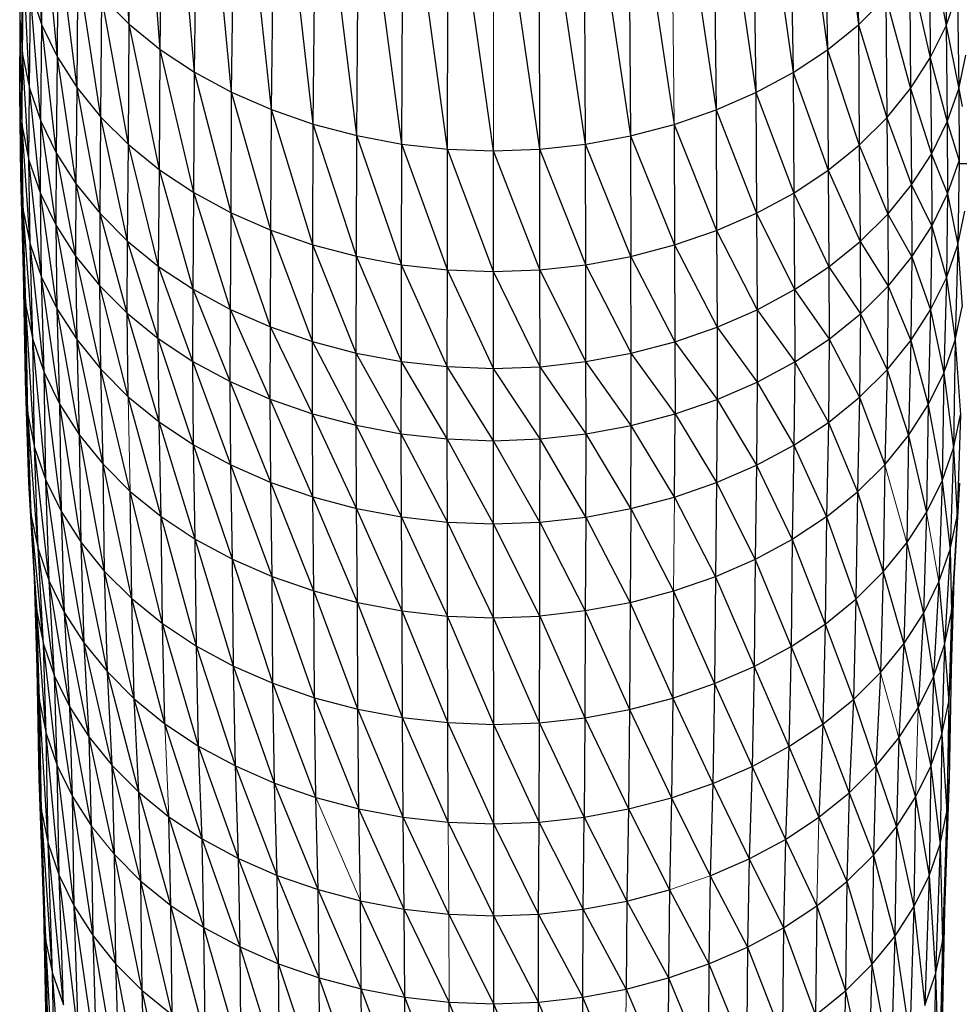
# Model space of a CAD drawing. Header units: millimetres. Extents: x 0 to 1300, y 1 to 464.
# Tile 38 of 52: x 942 to 976, y 181 to 217. Entities that reach past the tile are written whole.
import ezdxf

# ---------------------------------------------------------------- set-up
doc = ezdxf.new("R2010")
doc.units = ezdxf.units.MM

msp = doc.modelspace()

# ---------------------------------------------------------------- linework, layer by layer
at = {"color": 7, "linetype": 'Continuous', "lineweight": 25}
for p, q in [((945.874, 217.043), (945.107, 229.721)), ((945.874, 217.043), (946.1, 228.729)), ((947.015, 216.114), (946.1, 228.729)), ((972.551, 228.71), (972.777, 217.024)), ((947.015, 216.114), (947.221, 227.816)), ((948.28, 215.276), (947.221, 227.816)), ((971.426, 227.798), (971.634, 216.097)), ((971.426, 227.798), (972.777, 217.024)), ((948.28, 215.276), (948.464, 226.991)), ((949.654, 214.533), (948.464, 226.991)), ((970.181, 226.975), (970.367, 215.26)), ((970.181, 226.975), (971.634, 216.097)), ((949.654, 214.533), (949.815, 226.261)), ((951.121, 213.892), (949.815, 226.261)), ((968.828, 226.247), (968.991, 214.52)), ((968.828, 226.247), (970.367, 215.26)), ((951.121, 213.892), (951.258, 225.631)), ((952.667, 213.356), (951.258, 225.631)), ((967.384, 225.619), (967.522, 213.88)), ((967.384, 225.619), (968.991, 214.52)), ((952.667, 213.356), (952.778, 225.104)), ((954.275, 212.931), (952.778, 225.104)), ((965.862, 225.094), (967.522, 213.88)), ((954.275, 212.931), (954.359, 224.686)), ((955.93, 212.621), (954.359, 224.686)), ((964.28, 224.679), (964.365, 212.924)), ((964.28, 224.679), (965.975, 213.347)), ((955.93, 212.621), (955.986, 224.381)), ((957.617, 212.431), (955.986, 224.381)), ((957.617, 212.431), (957.645, 224.194)), ((959.319, 212.366), (957.645, 224.194)), ((961.022, 212.429), (960.993, 224.192)), ((962.709, 212.616), (960.993, 224.192)), ((962.709, 212.616), (962.652, 224.376)), ((962.652, 224.376), (964.365, 212.924)), ((961.022, 212.429), (959.319, 224.13)), ((942.657, 217.011), (942.27, 222.66)), ((942.657, 217.011), (942.689, 221.445)), ((943.234, 215.828), (942.689, 221.445)), ((975.974, 221.421), (976.007, 216.987)), ((941.852, 217.177), (941.895, 220.719)), ((941.938, 215.923), (941.895, 220.719)), ((943.234, 215.828), (943.266, 220.265)), ((943.963, 214.691), (943.266, 220.265)), ((975.395, 220.242), (975.426, 215.805)), ((975.395, 220.242), (976.007, 216.987)), ((941.938, 215.923), (941.98, 219.468)), ((942.195, 214.68), (941.98, 219.468)), ((943.963, 214.691), (943.993, 219.13)), ((944.836, 213.611), (943.993, 219.13)), ((974.664, 219.108), (974.695, 214.669)), ((974.664, 219.108), (975.426, 215.805)), ((942.195, 214.68), (942.237, 218.228)), ((942.237, 218.228), (942.657, 217.011)), ((942.616, 213.46), (942.237, 218.228)), ((944.836, 213.611), (944.865, 218.052)), ((944.865, 218.052), (945.874, 217.043)), ((945.848, 212.6), (944.865, 218.052)), ((972.777, 217.024), (973.79, 218.032)), ((973.79, 218.032), (973.818, 213.591)), ((973.79, 218.032), (974.695, 214.669)), ((976.007, 216.987), (976.431, 218.203)), ((976.431, 218.203), (976.473, 214.656)), ((941.838, 214.521), (941.852, 217.177)), ((941.852, 217.177), (941.938, 215.923)), ((941.924, 213.266), (941.852, 217.177)), ((942.616, 213.46), (942.657, 217.011)), ((942.657, 217.011), (943.234, 215.828)), ((943.195, 212.275), (942.657, 217.011)), ((945.848, 212.6), (945.874, 217.043)), ((945.874, 217.043), (947.015, 216.114)), ((946.991, 211.67), (945.874, 217.043)), ((971.634, 216.097), (972.777, 217.024)), ((972.777, 217.024), (972.804, 212.581)), ((972.777, 217.024), (973.818, 213.591)), ((975.426, 215.805), (976.007, 216.987)), ((976.007, 216.987), (976.049, 213.436)), ((976.007, 216.987), (976.473, 214.656)), ((941.924, 213.266), (941.938, 215.923)), ((941.938, 215.923), (942.195, 214.68)), ((942.181, 212.022), (941.938, 215.923)), ((943.195, 212.275), (943.234, 215.828)), ((943.234, 215.828), (943.963, 214.691)), ((943.926, 211.135), (943.234, 215.828)), ((946.991, 211.67), (947.015, 216.114)), ((947.015, 216.114), (948.28, 215.276)), ((948.258, 210.829), (947.015, 216.114)), ((970.367, 215.26), (971.634, 216.097)), ((971.634, 216.097), (971.658, 211.652)), ((971.634, 216.097), (972.804, 212.581)), ((976.473, 214.656), (976.733, 215.898)), ((974.695, 214.669), (975.426, 215.805)), ((975.426, 215.805), (975.466, 212.251)), ((975.426, 215.805), (976.049, 213.436)), ((948.258, 210.829), (948.28, 215.276)), ((948.28, 215.276), (949.654, 214.533)), ((949.634, 210.085), (948.28, 215.276)), ((968.991, 214.52), (970.367, 215.26)), ((970.367, 215.26), (970.389, 210.813)), ((970.367, 215.26), (971.658, 211.652)), ((941.838, 214.521), (941.924, 213.266)), ((941.968, 210.17), (941.838, 214.521)), ((941.882, 211.422), (941.838, 214.521)), ((942.181, 212.022), (942.195, 214.68)), ((942.195, 214.68), (942.616, 213.46)), ((942.602, 210.801), (942.195, 214.68)), ((943.926, 211.135), (943.963, 214.691)), ((943.963, 214.691), (944.836, 213.611)), ((944.801, 210.052), (943.963, 214.691)), ((949.634, 210.085), (949.654, 214.533)), ((949.654, 214.533), (951.121, 213.892)), ((951.105, 209.443), (949.654, 214.533)), ((967.522, 213.88), (968.991, 214.52)), ((968.991, 214.52), (969.011, 210.072)), ((968.991, 214.52), (970.389, 210.813)), ((973.818, 213.591), (974.695, 214.669)), ((974.695, 214.669), (974.733, 211.113)), ((974.695, 214.669), (975.466, 212.251)), ((976.049, 213.436), (976.473, 214.656)), ((976.473, 214.656), (976.487, 211.997)), ((976.473, 214.656), (976.599, 214.005)), ((951.105, 209.443), (951.121, 213.892)), ((951.121, 213.892), (952.667, 213.356)), ((952.654, 208.906), (951.121, 213.892)), ((965.975, 213.347), (967.522, 213.88)), ((967.522, 213.88), (967.538, 209.431)), ((967.522, 213.88), (969.011, 210.072)), ((941.924, 213.266), (942.181, 212.022)), ((942.224, 208.929), (941.924, 213.266)), ((941.968, 210.17), (941.924, 213.266)), ((942.602, 210.801), (942.616, 213.46)), ((942.616, 213.46), (943.195, 212.275)), ((943.182, 209.614), (942.616, 213.46)), ((944.801, 210.052), (944.836, 213.611)), ((944.836, 213.611), (945.848, 212.6)), ((945.815, 209.039), (944.836, 213.611)), ((952.654, 208.906), (952.667, 213.356)), ((952.667, 213.356), (954.275, 212.931)), ((954.265, 208.48), (952.667, 213.356)), ((964.365, 212.924), (965.975, 213.347)), ((965.975, 213.347), (965.988, 208.896)), ((965.975, 213.347), (967.538, 209.431)), ((972.804, 212.581), (973.818, 213.591)), ((973.818, 213.591), (973.854, 210.032)), ((973.818, 213.591), (974.733, 211.113)), ((975.466, 212.251), (976.049, 213.436)), ((976.049, 213.436), (976.062, 210.777)), ((976.049, 213.436), (976.487, 211.997)), ((954.265, 208.48), (954.275, 212.931)), ((954.275, 212.931), (955.93, 212.621)), ((955.924, 208.169), (954.275, 212.931)), ((962.709, 212.616), (964.365, 212.924)), ((964.365, 212.924), (964.376, 208.473)), ((964.365, 212.924), (965.988, 208.896)), ((945.815, 209.039), (945.848, 212.6)), ((945.848, 212.6), (946.991, 211.67)), ((946.961, 208.106), (945.848, 212.6)), ((955.924, 208.169), (955.93, 212.621)), ((955.93, 212.621), (957.617, 212.431)), ((957.614, 207.979), (955.93, 212.621)), ((961.022, 212.429), (962.709, 212.616)), ((962.716, 208.165), (962.709, 212.616)), ((964.376, 208.473), (962.709, 212.616)), ((971.658, 211.652), (972.804, 212.581)), ((972.804, 212.581), (972.837, 209.02)), ((972.804, 212.581), (973.854, 210.032)), ((943.182, 209.614), (943.195, 212.275)), ((943.195, 212.275), (943.926, 211.135)), ((943.913, 208.474), (943.195, 212.275)), ((957.614, 207.979), (957.617, 212.431)), ((957.617, 212.431), (959.319, 212.366)), ((959.32, 207.914), (957.617, 212.431)), ((959.319, 212.366), (961.022, 212.429)), ((959.32, 207.914), (959.319, 212.366)), ((961.026, 207.977), (959.319, 212.366)), ((961.026, 207.977), (961.022, 212.429)), ((962.716, 208.165), (961.022, 212.429)), ((974.733, 211.113), (975.466, 212.251)), ((975.466, 212.251), (975.48, 209.591)), ((975.466, 212.251), (976.062, 210.777)), ((942.181, 212.022), (942.602, 210.801)), ((942.644, 207.711), (942.181, 212.022)), ((942.224, 208.929), (942.181, 212.022)), ((976.062, 210.777), (976.487, 211.997)), ((976.487, 211.997), (976.444, 208.905)), ((976.487, 211.997), (976.495, 212.036)), ((976.487, 211.997), (976.493, 211.945)), ((977.542, 211.889), (976.492, 211.889)), ((946.961, 208.106), (946.991, 211.67)), ((946.991, 211.67), (948.258, 210.829)), ((948.231, 207.263), (946.991, 211.67)), ((970.389, 210.813), (971.658, 211.652)), ((971.658, 211.652), (971.689, 208.088)), ((971.658, 211.652), (972.837, 209.02)), ((941.882, 211.422), (941.968, 210.17)), ((942.069, 206.636), (941.882, 211.422)), ((941.984, 207.881), (941.882, 211.422)), ((943.913, 208.474), (943.926, 211.135)), ((943.926, 211.135), (944.801, 210.052)), ((944.789, 207.39), (943.926, 211.135)), ((973.854, 210.032), (974.733, 211.113)), ((974.733, 211.113), (974.745, 208.452)), ((974.733, 211.113), (975.48, 209.591)), ((942.602, 210.801), (943.182, 209.614)), ((943.222, 206.528), (942.602, 210.801)), ((942.644, 207.711), (942.602, 210.801)), ((948.231, 207.263), (948.258, 210.829)), ((948.258, 210.829), (949.634, 210.085)), ((949.611, 206.518), (948.258, 210.829)), ((969.011, 210.072), (970.389, 210.813)), ((970.389, 210.813), (970.416, 207.247)), ((970.389, 210.813), (971.689, 208.088)), ((975.48, 209.591), (976.062, 210.777)), ((976.062, 210.777), (976.021, 207.687)), ((976.062, 210.777), (976.444, 208.905)), ((941.968, 210.17), (942.224, 208.929)), ((942.324, 205.402), (941.968, 210.17)), ((942.069, 206.636), (941.968, 210.17)), ((944.789, 207.39), (944.801, 210.052)), ((944.801, 210.052), (945.815, 209.039)), ((945.804, 206.376), (944.801, 210.052)), ((949.611, 206.518), (949.634, 210.085)), ((949.634, 210.085), (951.105, 209.443)), ((951.085, 205.873), (949.634, 210.085)), ((967.538, 209.431), (969.011, 210.072)), ((969.011, 210.072), (969.035, 206.504)), ((969.011, 210.072), (970.416, 207.247)), ((972.837, 209.02), (973.854, 210.032)), ((973.854, 210.032), (973.866, 207.37)), ((973.854, 210.032), (974.745, 208.452)), ((976.444, 208.905), (976.704, 210.145)), ((943.182, 209.614), (943.913, 208.474)), ((943.952, 205.39), (943.182, 209.614)), ((943.222, 206.528), (943.182, 209.614)), ((951.085, 205.873), (951.105, 209.443)), ((951.105, 209.443), (952.654, 208.906)), ((952.637, 205.335), (951.105, 209.443)), ((965.988, 208.896), (967.538, 209.431)), ((967.538, 209.431), (967.559, 205.862)), ((967.538, 209.431), (969.035, 206.504)), ((974.745, 208.452), (975.48, 209.591)), ((975.48, 209.591), (975.439, 206.505)), ((975.48, 209.591), (976.021, 207.687)), ((942.224, 208.929), (942.644, 207.711)), ((942.742, 204.191), (942.224, 208.929)), ((942.324, 205.402), (942.224, 208.929)), ((945.804, 206.376), (945.815, 209.039)), ((945.815, 209.039), (946.961, 208.106)), ((946.951, 205.442), (945.815, 209.039)), ((952.637, 205.335), (952.654, 208.906)), ((952.654, 208.906), (954.265, 208.48)), ((954.253, 204.908), (952.654, 208.906)), ((971.689, 208.088), (972.837, 209.02)), ((972.837, 209.02), (972.849, 206.357)), ((972.837, 209.02), (973.866, 207.37)), ((976.021, 207.687), (976.444, 208.905)), ((976.444, 208.905), (976.345, 205.378)), ((976.444, 208.905), (976.603, 206.611)), ((964.376, 208.473), (965.988, 208.896)), ((965.988, 208.896), (966.005, 205.326)), ((965.988, 208.896), (967.559, 205.862)), ((943.913, 208.474), (944.789, 207.39)), ((944.826, 204.309), (943.913, 208.474)), ((943.952, 205.39), (943.913, 208.474)), ((954.253, 204.908), (954.265, 208.48)), ((954.265, 208.48), (955.924, 208.169)), ((955.916, 204.597), (954.265, 208.48)), ((962.716, 208.165), (964.376, 208.473)), ((964.388, 204.901), (964.376, 208.473)), ((964.376, 208.473), (966.005, 205.326)), ((973.866, 207.37), (974.745, 208.452)), ((974.745, 208.452), (974.707, 205.368)), ((974.745, 208.452), (975.439, 206.505)), ((941.984, 207.881), (942.069, 206.636)), ((942.136, 202.656), (941.984, 207.881)), ((942.051, 203.896), (941.984, 207.881)), ((946.951, 205.442), (946.961, 208.106)), ((946.961, 208.106), (948.231, 207.263)), ((948.222, 204.599), (946.961, 208.106)), ((955.916, 204.597), (955.924, 208.169)), ((955.924, 208.169), (957.614, 207.979)), ((957.61, 204.406), (955.924, 208.169)), ((957.61, 204.406), (957.614, 207.979)), ((957.614, 207.979), (959.32, 207.914)), ((959.32, 204.341), (957.614, 207.979)), ((959.32, 207.914), (961.026, 207.977)), ((961.03, 204.404), (959.32, 207.914)), ((959.32, 204.341), (959.32, 207.914)), ((961.026, 207.977), (962.716, 208.165)), ((961.03, 204.404), (961.026, 207.977)), ((962.725, 204.592), (961.026, 207.977)), ((962.725, 204.592), (962.716, 208.165)), ((964.388, 204.901), (962.716, 208.165)), ((970.416, 207.247), (971.689, 208.088)), ((971.689, 208.088), (971.699, 205.424)), ((971.689, 208.088), (972.849, 206.357)), ((942.644, 207.711), (943.222, 206.528)), ((943.317, 203.015), (942.644, 207.711)), ((942.742, 204.191), (942.644, 207.711)), ((975.439, 206.505), (976.021, 207.687)), ((976.021, 207.687), (975.924, 204.168)), ((976.021, 207.687), (976.345, 205.378)), ((944.789, 207.39), (945.804, 206.376)), ((945.838, 203.297), (944.789, 207.39)), ((944.826, 204.309), (944.789, 207.39)), ((948.222, 204.599), (948.231, 207.263)), ((948.231, 207.263), (949.611, 206.518)), ((949.603, 203.853), (948.231, 207.263)), ((969.035, 206.504), (970.416, 207.247)), ((970.416, 207.247), (970.426, 204.583)), ((970.416, 207.247), (971.699, 205.424)), ((972.849, 206.357), (973.866, 207.37)), ((973.866, 207.37), (973.83, 204.288)), ((973.866, 207.37), (974.707, 205.368)), ((942.069, 206.636), (942.324, 205.402)), ((942.39, 201.427), (942.069, 206.636)), ((942.136, 202.656), (942.069, 206.636)), ((943.222, 206.528), (943.952, 205.39)), ((944.042, 201.883), (943.222, 206.528)), ((943.317, 203.015), (943.222, 206.528)), ((945.804, 206.376), (946.951, 205.442)), ((946.982, 202.366), (945.804, 206.376)), ((945.838, 203.297), (945.804, 206.376)), ((949.603, 203.853), (949.611, 206.518)), ((949.611, 206.518), (951.085, 205.873)), ((951.078, 203.208), (949.611, 206.518)), ((967.559, 205.862), (969.035, 206.504)), ((969.035, 206.504), (969.043, 203.839)), ((969.035, 206.504), (970.426, 204.583)), ((974.707, 205.368), (975.439, 206.505)), ((975.439, 206.505), (975.346, 202.992)), ((975.439, 206.505), (975.924, 204.168)), ((976.345, 205.378), (976.603, 206.611)), ((971.699, 205.424), (972.849, 206.357)), ((972.849, 206.357), (972.815, 203.278)), ((972.849, 206.357), (973.83, 204.288)), ((951.078, 203.208), (951.085, 205.873)), ((951.085, 205.873), (952.637, 205.335)), ((952.632, 202.67), (951.085, 205.873)), ((966.005, 205.326), (967.559, 205.862)), ((967.559, 205.862), (967.566, 203.196)), ((967.559, 205.862), (969.043, 203.839)), ((942.324, 205.402), (942.742, 204.191)), ((942.807, 200.221), (942.324, 205.402)), ((942.39, 201.427), (942.324, 205.402)), ((943.952, 205.39), (944.826, 204.309)), ((944.911, 200.809), (943.952, 205.39)), ((944.042, 201.883), (943.952, 205.39)), ((946.951, 205.442), (948.222, 204.599)), ((948.25, 201.525), (946.951, 205.442)), ((946.982, 202.366), (946.951, 205.442)), ((952.632, 202.67), (952.637, 205.335)), ((952.637, 205.335), (954.253, 204.908)), ((954.249, 202.242), (952.637, 205.335)), ((964.388, 204.901), (966.005, 205.326)), ((966.005, 205.326), (966.01, 202.66)), ((966.005, 205.326), (967.566, 203.196)), ((970.426, 204.583), (971.699, 205.424)), ((971.699, 205.424), (971.668, 202.348)), ((971.699, 205.424), (972.815, 203.278)), ((973.83, 204.288), (974.707, 205.368)), ((974.707, 205.368), (974.617, 201.861)), ((974.707, 205.368), (975.346, 202.992)), ((975.924, 204.168), (976.345, 205.378)), ((976.345, 205.378), (976.279, 201.403)), ((976.345, 205.378), (976.536, 202.632)), ((954.249, 202.242), (954.253, 204.908)), ((954.253, 204.908), (955.916, 204.597)), ((955.913, 201.931), (954.253, 204.908)), ((948.222, 204.599), (949.603, 203.853)), ((949.628, 200.781), (948.222, 204.599)), ((948.25, 201.525), (948.222, 204.599)), ((955.913, 201.931), (955.916, 204.597)), ((955.916, 204.597), (957.61, 204.406)), ((957.608, 201.74), (955.916, 204.597)), ((961.03, 204.404), (962.725, 204.592)), ((962.725, 204.592), (964.388, 204.901)), ((962.727, 201.926), (962.725, 204.592)), ((964.392, 202.235), (962.725, 204.592)), ((964.392, 202.235), (964.388, 204.901)), ((966.01, 202.66), (964.388, 204.901)), ((969.043, 203.839), (970.426, 204.583)), ((970.426, 204.583), (970.398, 201.509)), ((970.426, 204.583), (971.668, 202.348)), ((942.742, 204.191), (943.317, 203.015)), ((943.379, 199.049), (942.742, 204.191)), ((942.807, 200.221), (942.742, 204.191)), ((944.826, 204.309), (945.838, 203.297)), ((945.917, 199.803), (944.826, 204.309)), ((944.911, 200.809), (944.826, 204.309)), ((957.608, 201.74), (957.61, 204.406)), ((957.61, 204.406), (959.32, 204.341)), ((959.32, 201.674), (957.61, 204.406)), ((959.32, 204.341), (961.03, 204.404)), ((959.32, 201.674), (959.32, 204.341)), ((961.031, 201.737), (959.32, 204.341)), ((961.031, 201.737), (961.03, 204.404)), ((962.727, 201.926), (961.03, 204.404)), ((972.815, 203.278), (973.83, 204.288)), ((973.83, 204.288), (973.746, 200.788)), ((973.83, 204.288), (974.617, 201.861)), ((942.051, 203.896), (942.136, 202.656)), ((942.261, 198.902), (942.051, 203.896)), ((942.176, 200.133), (942.051, 203.896)), ((949.603, 203.853), (951.078, 203.208)), ((951.099, 200.137), (949.603, 203.853)), ((949.628, 200.781), (949.603, 203.853)), ((967.566, 203.196), (969.043, 203.839)), ((969.043, 203.839), (969.019, 200.767)), ((969.043, 203.839), (970.398, 201.509)), ((975.346, 202.992), (975.924, 204.168)), ((975.924, 204.168), (975.859, 200.198)), ((975.924, 204.168), (976.279, 201.403)), ((945.838, 203.297), (946.982, 202.366)), ((947.054, 198.877), (945.838, 203.297)), ((951.078, 203.208), (952.632, 202.67)), ((952.649, 199.6), (951.078, 203.208)), ((951.099, 200.137), (951.078, 203.208)), ((966.01, 202.66), (967.566, 203.196)), ((967.566, 203.196), (967.545, 200.126)), ((967.566, 203.196), (969.019, 200.767)), ((971.668, 202.348), (972.815, 203.278)), ((972.815, 203.278), (972.736, 199.784)), ((972.815, 203.278), (973.746, 200.788)), ((943.317, 203.015), (944.042, 201.883)), ((944.101, 197.922), (943.317, 203.015)), ((943.379, 199.049), (943.317, 203.015)), ((974.617, 201.861), (975.346, 202.992)), ((975.346, 202.992), (975.284, 199.026)), ((975.346, 202.992), (975.859, 200.198)), ((942.136, 202.656), (942.39, 201.427)), ((942.513, 197.682), (942.136, 202.656)), ((942.261, 198.902), (942.136, 202.656)), ((946.982, 202.366), (948.25, 201.525)), ((948.315, 198.041), (946.982, 202.366)), ((947.054, 198.877), (946.982, 202.366)), ((952.632, 202.67), (954.249, 202.242)), ((954.262, 199.174), (952.632, 202.67)), ((952.649, 199.6), (952.632, 202.67)), ((964.392, 202.235), (966.01, 202.66)), ((965.994, 199.591), (966.01, 202.66)), ((966.01, 202.66), (967.545, 200.126)), ((976.279, 201.403), (976.536, 202.632)), ((976.536, 202.632), (976.412, 198.878)), ((954.249, 202.242), (955.913, 201.931)), ((955.922, 198.863), (954.249, 202.242)), ((954.262, 199.174), (954.249, 202.242)), ((962.727, 201.926), (964.392, 202.235)), ((964.38, 199.167), (964.392, 202.235)), ((965.994, 199.591), (964.392, 202.235)), ((970.398, 201.509), (971.668, 202.348)), ((971.668, 202.348), (971.596, 198.859)), ((971.668, 202.348), (972.736, 199.784)), ((944.042, 201.883), (944.911, 200.809)), ((944.967, 196.852), (944.042, 201.883)), ((944.101, 197.922), (944.042, 201.883)), ((955.913, 201.931), (957.608, 201.74)), ((957.613, 198.673), (955.913, 201.931)), ((955.922, 198.863), (955.913, 201.931)), ((957.608, 201.74), (959.32, 201.674)), ((959.32, 198.607), (957.608, 201.74)), ((957.613, 198.673), (957.608, 201.74)), ((959.32, 201.674), (961.031, 201.737)), ((959.32, 198.607), (959.32, 201.674)), ((961.027, 198.67), (959.32, 201.674)), ((961.027, 198.67), (961.031, 201.737)), ((961.031, 201.737), (962.727, 201.926)), ((962.719, 198.858), (961.031, 201.737)), ((962.719, 198.858), (962.727, 201.926)), ((964.38, 199.167), (962.727, 201.926)), ((973.746, 200.788), (974.617, 201.861)), ((974.617, 201.861), (974.558, 197.901)), ((974.617, 201.861), (975.284, 199.026)), ((942.39, 201.427), (942.807, 200.221)), ((942.926, 196.485), (942.39, 201.427)), ((942.513, 197.682), (942.39, 201.427)), ((948.25, 201.525), (949.628, 200.781)), ((949.684, 197.301), (948.25, 201.525)), ((948.315, 198.041), (948.25, 201.525)), ((969.019, 200.767), (970.398, 201.509)), ((970.398, 201.509), (970.334, 198.025)), ((970.398, 201.509), (971.596, 198.859)), ((975.859, 200.198), (976.279, 201.403)), ((976.279, 201.403), (976.157, 197.658)), ((976.279, 201.403), (976.412, 198.878)), ((944.911, 200.809), (945.917, 199.803)), ((945.969, 195.85), (944.911, 200.809)), ((944.967, 196.852), (944.911, 200.809)), ((949.628, 200.781), (951.099, 200.137)), ((951.147, 196.662), (949.628, 200.781)), ((949.684, 197.301), (949.628, 200.781)), ((967.545, 200.126), (969.019, 200.767)), ((969.019, 200.767), (968.962, 197.287)), ((969.019, 200.767), (970.334, 198.025)), ((972.736, 199.784), (973.746, 200.788)), ((973.746, 200.788), (973.69, 196.832)), ((942.807, 200.221), (943.379, 199.049)), ((943.495, 195.321), (942.807, 200.221)), ((942.926, 196.485), (942.807, 200.221)), ((975.284, 199.026), (975.859, 200.198)), ((975.859, 200.198), (975.74, 196.461)), ((975.859, 200.198), (976.157, 197.658)), ((942.176, 200.133), (942.261, 198.902)), ((942.469, 195.375), (942.176, 200.133)), ((942.385, 196.591), (942.176, 200.133)), ((951.099, 200.137), (952.649, 199.6)), ((952.688, 196.128), (951.099, 200.137)), ((951.147, 196.662), (951.099, 200.137)), ((965.994, 199.591), (967.545, 200.126)), ((967.545, 200.126), (967.497, 196.65)), ((967.545, 200.126), (968.962, 197.287)), ((976.5, 200.109), (976.291, 196.568)), ((976.412, 198.878), (976.5, 200.109)), ((945.917, 199.803), (947.054, 198.877)), ((947.102, 194.928), (945.917, 199.803)), ((945.969, 195.85), (945.917, 199.803)), ((952.649, 199.6), (954.262, 199.174)), ((954.292, 195.704), (952.649, 199.6)), ((952.688, 196.128), (952.649, 199.6)), ((964.38, 199.167), (965.994, 199.591)), ((965.994, 199.591), (967.497, 196.65)), ((971.596, 198.859), (972.736, 199.784)), ((972.736, 199.784), (972.685, 195.831)), ((972.736, 199.784), (973.69, 196.832)), ((954.262, 199.174), (955.922, 198.863)), ((955.942, 195.395), (954.262, 199.174)), ((954.292, 195.704), (954.262, 199.174)), ((962.719, 198.858), (964.38, 199.167)), ((964.38, 199.167), (964.351, 195.696)), ((964.38, 199.167), (965.955, 196.118)), ((942.261, 198.902), (942.513, 197.682)), ((942.718, 194.17), (942.261, 198.902)), ((942.469, 195.375), (942.261, 198.902)), ((943.379, 199.049), (944.101, 197.922)), ((944.212, 194.202), (943.379, 199.049)), ((943.495, 195.321), (943.379, 199.049)), ((947.054, 198.877), (948.315, 198.041)), ((948.358, 194.095), (947.054, 198.877)), ((947.102, 194.928), (947.054, 198.877)), ((955.922, 198.863), (957.613, 198.673)), ((957.623, 195.205), (955.922, 198.863)), ((955.942, 195.395), (955.922, 198.863)), ((961.027, 198.67), (962.719, 198.858)), ((962.719, 198.858), (962.7, 195.39)), ((962.719, 198.858), (964.351, 195.696)), ((971.596, 198.859), (970.334, 198.025)), ((971.596, 198.859), (971.549, 194.91)), ((971.596, 198.859), (972.685, 195.831)), ((974.558, 197.901), (975.284, 199.026)), ((975.284, 199.026), (975.169, 195.299)), ((976.157, 197.658), (976.412, 198.878)), ((976.412, 198.878), (976.205, 195.352)), ((976.412, 198.878), (976.291, 196.568)), ((957.613, 198.673), (959.32, 198.607)), ((959.32, 195.14), (957.613, 198.673)), ((957.623, 195.205), (957.613, 198.673)), ((959.32, 198.607), (961.027, 198.67)), ((959.32, 195.14), (959.32, 198.607)), ((961.018, 195.203), (959.32, 198.607)), ((961.018, 195.203), (961.027, 198.67)), ((961.027, 198.67), (962.7, 195.39)), ((948.315, 198.041), (949.684, 197.301)), ((949.722, 193.358), (948.315, 198.041)), ((948.358, 194.095), (948.315, 198.041)), ((970.334, 198.025), (968.962, 197.287)), ((970.334, 198.025), (970.291, 194.079)), ((970.334, 198.025), (971.549, 194.91)), ((942.513, 197.682), (942.926, 196.485)), ((943.126, 192.987), (942.513, 197.682)), ((942.718, 194.17), (942.513, 197.682)), ((944.101, 197.922), (944.967, 196.852)), ((945.071, 193.14), (944.101, 197.922)), ((944.212, 194.202), (944.101, 197.922)), ((973.69, 196.832), (974.558, 197.901)), ((974.558, 197.901), (974.449, 194.181)), ((974.558, 197.901), (975.169, 195.299)), ((975.74, 196.461), (976.157, 197.658)), ((976.157, 197.658), (975.953, 194.147)), ((976.157, 197.658), (976.205, 195.352)), ((949.684, 197.301), (951.147, 196.662)), ((951.179, 192.721), (949.684, 197.301)), ((949.722, 193.358), (949.684, 197.301)), ((968.962, 197.287), (967.497, 196.65)), ((968.962, 197.287), (968.925, 193.344)), ((968.962, 197.287), (970.291, 194.079)), ((942.385, 196.591), (942.469, 195.375)), ((942.569, 192.062), (942.385, 196.591)), ((942.486, 193.271), (942.385, 196.591)), ((944.967, 196.852), (945.969, 195.85)), ((946.066, 192.145), (944.967, 196.852)), ((945.071, 193.14), (944.967, 196.852)), ((951.147, 196.662), (952.688, 196.128)), ((952.714, 192.189), (951.147, 196.662)), ((951.179, 192.721), (951.147, 196.662)), ((967.497, 196.65), (965.955, 196.118)), ((967.497, 196.65), (967.466, 192.709)), ((967.497, 196.65), (968.925, 193.344)), ((972.685, 195.831), (973.69, 196.832)), ((973.69, 196.832), (973.586, 193.12)), ((973.69, 196.832), (974.449, 194.181)), ((976.291, 196.568), (976.191, 193.248)), ((976.205, 195.352), (976.291, 196.568)), ((942.926, 196.485), (943.495, 195.321)), ((943.687, 191.837), (942.926, 196.485)), ((943.126, 192.987), (942.926, 196.485)), ((975.169, 195.299), (975.74, 196.461)), ((975.74, 196.461), (975.541, 192.965)), ((975.74, 196.461), (975.953, 194.147)), ((945.969, 195.85), (947.102, 194.928)), ((947.191, 191.229), (945.969, 195.85)), ((946.066, 192.145), (945.969, 195.85)), ((952.688, 196.128), (954.292, 195.704)), ((954.311, 191.767), (952.688, 196.128)), ((952.714, 192.189), (952.688, 196.128)), ((965.955, 196.118), (964.351, 195.696)), ((965.955, 196.118), (965.93, 192.179)), ((965.955, 196.118), (967.466, 192.709)), ((971.549, 194.91), (972.685, 195.831)), ((972.685, 195.831), (972.589, 192.126)), ((972.685, 195.831), (973.586, 193.12)), ((954.292, 195.704), (955.942, 195.395)), ((955.955, 191.459), (954.292, 195.704)), ((954.311, 191.767), (954.292, 195.704)), ((964.351, 195.696), (962.7, 195.39)), ((964.351, 195.696), (964.331, 191.759)), ((964.351, 195.696), (965.93, 192.179)), ((942.469, 195.375), (942.718, 194.17)), ((942.816, 190.864), (942.469, 195.375)), ((942.569, 192.062), (942.469, 195.375)), ((943.495, 195.321), (944.212, 194.202)), ((944.396, 190.732), (943.495, 195.321)), ((943.687, 191.837), (943.495, 195.321)), ((955.942, 195.395), (957.623, 195.205)), ((957.63, 191.27), (955.942, 195.395)), ((955.955, 191.459), (955.942, 195.395)), ((957.623, 195.205), (959.32, 195.14)), ((959.321, 191.206), (957.623, 195.205)), ((957.63, 191.27), (957.623, 195.205)), ((959.32, 195.14), (961.018, 195.203)), ((961.011, 191.268), (959.32, 195.14)), ((959.321, 191.206), (959.32, 195.14)), ((961.011, 191.268), (961.018, 195.203)), ((962.7, 195.39), (961.018, 195.203)), ((961.018, 195.203), (962.687, 191.454)), ((962.7, 195.39), (962.687, 191.454)), ((962.7, 195.39), (964.331, 191.759)), ((974.449, 194.181), (975.169, 195.299)), ((975.169, 195.299), (974.977, 191.816)), ((975.169, 195.299), (975.541, 192.965)), ((975.953, 194.147), (976.205, 195.352)), ((976.205, 195.352), (976.105, 192.039)), ((976.205, 195.352), (976.191, 193.248)), ((947.102, 194.928), (948.358, 194.095)), ((948.438, 190.403), (947.102, 194.928)), ((947.191, 191.229), (947.102, 194.928)), ((970.291, 194.079), (971.549, 194.91)), ((971.549, 194.91), (971.461, 191.212)), ((971.549, 194.91), (972.589, 192.126)), ((942.718, 194.17), (943.126, 192.987)), ((943.222, 189.688), (942.718, 194.17)), ((942.816, 190.864), (942.718, 194.17)), ((944.212, 194.202), (945.071, 193.14)), ((945.245, 189.683), (944.212, 194.202)), ((944.396, 190.732), (944.212, 194.202)), ((948.358, 194.095), (949.722, 193.358)), ((949.792, 189.671), (948.358, 194.095)), ((948.438, 190.403), (948.358, 194.095)), ((968.925, 193.344), (970.291, 194.079)), ((970.291, 194.079), (970.213, 190.387)), ((970.291, 194.079), (971.461, 191.212)), ((973.586, 193.12), (974.449, 194.181)), ((974.449, 194.181), (974.265, 190.712)), ((974.449, 194.181), (974.977, 191.816)), ((975.541, 192.965), (975.953, 194.147)), ((975.953, 194.147), (975.854, 190.841)), ((975.953, 194.147), (976.105, 192.039)), ((949.722, 193.358), (951.179, 192.721)), ((951.239, 189.038), (949.722, 193.358)), ((949.792, 189.671), (949.722, 193.358)), ((967.466, 192.709), (968.925, 193.344)), ((968.925, 193.344), (968.856, 189.657)), ((968.925, 193.344), (970.213, 190.387)), ((942.486, 193.271), (942.569, 192.062)), ((942.637, 187.999), (942.486, 193.271)), ((942.554, 189.203), (942.486, 193.271)), ((943.126, 192.987), (943.687, 191.837)), ((943.781, 188.545), (943.126, 192.987)), ((943.222, 189.688), (943.126, 192.987)), ((945.071, 193.14), (946.066, 192.145)), ((946.228, 188.7), (945.071, 193.14)), ((945.245, 189.683), (945.071, 193.14)), ((972.589, 192.126), (973.586, 193.12)), ((973.586, 193.12), (973.414, 189.664)), ((974.977, 191.816), (975.541, 192.965)), ((975.541, 192.965), (975.445, 189.666)), ((975.541, 192.965), (975.854, 190.841)), ((976.105, 192.039), (976.191, 193.248)), ((976.191, 193.248), (976.123, 189.18)), ((951.179, 192.721), (952.714, 192.189)), ((952.762, 188.51), (951.179, 192.721)), ((951.239, 189.038), (951.179, 192.721)), ((965.93, 192.179), (967.466, 192.709)), ((967.466, 192.709), (967.408, 189.027)), ((967.466, 192.709), (968.856, 189.657)), ((942.569, 192.062), (942.816, 190.864)), ((942.883, 186.806), (942.569, 192.062)), ((942.637, 187.999), (942.569, 192.062)), ((943.687, 191.837), (944.396, 190.732)), ((944.485, 187.447), (943.687, 191.837)), ((943.781, 188.545), (943.687, 191.837)), ((946.066, 192.145), (947.191, 191.229)), ((947.339, 187.796), (946.066, 192.145)), ((946.228, 188.7), (946.066, 192.145)), ((952.714, 192.189), (954.311, 191.767)), ((954.348, 188.091), (952.714, 192.189)), ((952.762, 188.51), (952.714, 192.189)), ((964.331, 191.759), (965.93, 192.179)), ((965.93, 192.179), (965.882, 188.501)), ((965.93, 192.179), (967.408, 189.027)), ((971.461, 191.212), (972.589, 192.126)), ((972.589, 192.126), (972.428, 188.682)), ((972.589, 192.126), (973.414, 189.664)), ((975.854, 190.841), (976.105, 192.039)), ((976.105, 192.039), (976.037, 187.976)), ((976.105, 192.039), (976.123, 189.18)), ((954.311, 191.767), (955.955, 191.459)), ((955.98, 187.786), (954.311, 191.767)), ((954.348, 188.091), (954.311, 191.767)), ((962.687, 191.454), (964.331, 191.759)), ((964.331, 191.759), (964.296, 188.084)), ((964.331, 191.759), (965.882, 188.501)), ((974.265, 190.712), (974.977, 191.816)), ((974.977, 191.816), (975.445, 189.666)), ((947.191, 191.229), (948.438, 190.403)), ((948.57, 186.979), (947.191, 191.229)), ((955.955, 191.459), (957.63, 191.27)), ((957.643, 187.598), (955.955, 191.459)), ((955.98, 187.786), (955.955, 191.459)), ((957.63, 191.27), (959.321, 191.206)), ((959.321, 187.534), (957.63, 191.27)), ((957.643, 187.598), (957.63, 191.27)), ((959.321, 191.206), (961.011, 191.268)), ((959.321, 187.534), (959.321, 191.206)), ((961, 187.596), (959.321, 191.206)), ((961, 187.596), (961.011, 191.268)), ((961.011, 191.268), (962.687, 191.454)), ((962.663, 187.781), (961.011, 191.268)), ((962.687, 191.454), (962.663, 187.781)), ((962.687, 191.454), (964.296, 188.084)), ((970.213, 190.387), (971.461, 191.212)), ((971.461, 191.212), (971.314, 187.779)), ((971.461, 191.212), (972.428, 188.682)), ((942.816, 190.864), (943.222, 189.688)), ((943.288, 185.635), (942.816, 190.864)), ((942.883, 186.806), (942.816, 190.864)), ((975.445, 189.666), (975.854, 190.841)), ((975.854, 190.841), (975.788, 186.783)), ((975.854, 190.841), (976.037, 187.976)), ((944.396, 190.732), (945.245, 189.683)), ((945.329, 186.403), (944.396, 190.732)), ((944.485, 187.447), (944.396, 190.732)), ((948.438, 190.403), (949.792, 189.671)), ((949.908, 186.256), (948.438, 190.403)), ((948.57, 186.979), (948.438, 190.403)), ((968.856, 189.657), (970.213, 190.387)), ((970.213, 190.387), (970.081, 186.964)), ((970.213, 190.387), (971.314, 187.779)), ((973.414, 189.664), (974.265, 190.712)), ((974.265, 190.712), (974.177, 187.427)), ((974.265, 190.712), (974.884, 188.524)), ((943.222, 189.688), (943.781, 188.545)), ((943.844, 184.497), (943.222, 189.688)), ((943.288, 185.635), (943.222, 189.688)), ((945.245, 189.683), (946.228, 188.7)), ((946.306, 185.427), (945.245, 189.683)), ((945.329, 186.403), (945.245, 189.683)), ((949.792, 189.671), (951.239, 189.038)), ((951.338, 185.631), (949.792, 189.671)), ((949.908, 186.256), (949.792, 189.671)), ((967.408, 189.027), (968.856, 189.657)), ((968.856, 189.657), (968.741, 186.243)), ((968.856, 189.657), (970.081, 186.964)), ((972.428, 188.682), (973.414, 189.664)), ((973.414, 189.664), (973.33, 186.384)), ((973.414, 189.664), (974.177, 187.427)), ((974.884, 188.524), (975.445, 189.666)), ((975.445, 189.666), (975.38, 185.613)), ((975.445, 189.666), (975.788, 186.783)), ((942.554, 189.203), (942.637, 187.999)), ((942.804, 183.196), (942.554, 189.203)), ((942.723, 184.388), (942.554, 189.203)), ((951.239, 189.038), (952.762, 188.51)), ((952.843, 185.11), (951.239, 189.038)), ((951.338, 185.631), (951.239, 189.038)), ((965.882, 188.501), (967.408, 189.027)), ((967.408, 189.027), (967.31, 185.62)), ((967.408, 189.027), (968.741, 186.243)), ((976.123, 189.18), (975.955, 184.365)), ((976.037, 187.976), (976.123, 189.18)), ((946.228, 188.7), (947.339, 187.796)), ((947.411, 184.527), (946.228, 188.7)), ((946.306, 185.427), (946.228, 188.7)), ((971.314, 187.779), (972.428, 188.682)), ((972.428, 188.682), (972.35, 185.409)), ((972.428, 188.682), (973.33, 186.384)), ((943.781, 188.545), (944.485, 187.447)), ((944.545, 183.403), (943.781, 188.545)), ((943.844, 184.497), (943.781, 188.545)), ((952.762, 188.51), (954.348, 188.091)), ((952.843, 185.11), (952.762, 188.51)), ((964.296, 188.084), (965.882, 188.501)), ((965.882, 188.501), (965.803, 185.101)), ((965.882, 188.501), (967.31, 185.62)), ((974.177, 187.427), (974.884, 188.524)), ((974.884, 188.524), (974.821, 184.476)), ((974.884, 188.524), (975.38, 185.613)), ((942.637, 187.999), (942.883, 186.806)), ((943.048, 182.015), (942.637, 187.999)), ((942.804, 183.196), (942.637, 187.999)), ((954.348, 188.091), (955.98, 187.786)), ((956.021, 184.394), (954.348, 188.091)), ((954.409, 184.696), (954.348, 188.091)), ((962.663, 187.781), (964.296, 188.084)), ((964.296, 188.084), (964.236, 184.689)), ((964.296, 188.084), (965.803, 185.101)), ((975.788, 186.783), (976.037, 187.976)), ((976.037, 187.976), (975.87, 183.173)), ((947.339, 187.796), (948.57, 186.979)), ((948.635, 183.716), (947.339, 187.796)), ((947.411, 184.527), (947.339, 187.796)), ((955.98, 187.786), (957.643, 187.598)), ((957.664, 184.209), (955.98, 187.786)), ((956.021, 184.394), (955.98, 187.786)), ((957.643, 187.598), (959.321, 187.534)), ((959.322, 184.146), (957.643, 187.598)), ((959.321, 187.534), (961, 187.596)), ((959.322, 184.146), (959.321, 187.534)), ((960.98, 184.207), (959.321, 187.534)), ((960.98, 184.207), (961, 187.596)), ((961, 187.596), (962.663, 187.781)), ((962.623, 184.389), (961, 187.596)), ((962.623, 184.389), (962.663, 187.781)), ((962.663, 187.781), (964.236, 184.689)), ((970.081, 186.964), (971.314, 187.779)), ((971.314, 187.779), (972.35, 185.409)), ((945.386, 182.364), (944.485, 187.447)), ((944.545, 183.403), (944.485, 187.447)), ((973.33, 186.384), (974.177, 187.427)), ((974.177, 187.427), (974.117, 183.382)), ((974.177, 187.427), (974.821, 184.476)), ((942.883, 186.806), (943.288, 185.635)), ((943.449, 180.856), (942.883, 186.806)), ((943.048, 182.015), (942.883, 186.806)), ((948.57, 186.979), (949.908, 186.256)), ((949.965, 182.997), (948.57, 186.979)), ((948.635, 183.716), (948.57, 186.979)), ((968.741, 186.243), (970.081, 186.964)), ((970.081, 186.964), (970.017, 183.701)), ((970.081, 186.964), (971.244, 184.511)), ((975.38, 185.613), (975.788, 186.783)), ((975.788, 186.783), (975.623, 181.992)), ((975.788, 186.783), (975.87, 183.173)), ((945.329, 186.403), (946.306, 185.427)), ((946.359, 181.391), (945.329, 186.403)), ((945.386, 182.364), (945.329, 186.403)), ((972.35, 185.409), (973.33, 186.384)), ((973.33, 186.384), (973.274, 182.345)), ((973.33, 186.384), (974.117, 183.382)), ((949.908, 186.256), (951.338, 185.631)), ((951.385, 182.376), (949.908, 186.256)), ((949.965, 182.997), (949.908, 186.256)), ((967.31, 185.62), (968.741, 186.243)), ((968.741, 186.243), (968.686, 182.984)), ((968.741, 186.243), (970.017, 183.701)), ((943.288, 185.635), (943.844, 184.497)), ((943.999, 179.729), (943.288, 185.635)), ((943.449, 180.856), (943.288, 185.635)), ((946.306, 185.427), (947.411, 184.527)), ((947.459, 180.495), (946.306, 185.427)), ((946.359, 181.391), (946.306, 185.427)), ((951.338, 185.631), (952.843, 185.11)), ((952.882, 181.857), (951.338, 185.631)), ((951.385, 182.376), (951.338, 185.631)), ((967.31, 185.62), (967.263, 182.365)), ((967.31, 185.62), (968.686, 182.984)), ((971.244, 184.511), (972.35, 185.409)), ((972.35, 185.409), (972.298, 181.373)), ((972.35, 185.409), (973.274, 182.345)), ((974.821, 184.476), (975.38, 185.613)), ((975.38, 185.613), (975.22, 180.833)), ((975.38, 185.613), (975.623, 181.992)), ((952.843, 185.11), (954.409, 184.696)), ((954.439, 181.446), (952.843, 185.11)), ((952.882, 181.857), (952.843, 185.11)), ((964.236, 184.689), (965.803, 185.101)), ((965.803, 185.101), (965.765, 181.849)), ((965.803, 185.101), (967.263, 182.365)), ((954.409, 184.696), (956.021, 184.394)), ((956.041, 181.146), (954.409, 184.696)), ((954.439, 181.446), (954.409, 184.696)), ((962.623, 184.389), (964.236, 184.689)), ((964.236, 184.689), (964.207, 181.439)), ((964.236, 184.689), (965.765, 181.849)), ((942.723, 184.388), (942.804, 183.196)), ((942.921, 177.642), (942.723, 184.388)), ((942.84, 178.826), (942.723, 184.388)), ((943.844, 184.497), (944.545, 183.403)), ((944.693, 178.646), (943.844, 184.497)), ((943.999, 179.729), (943.844, 184.497)), ((947.411, 184.527), (948.635, 183.716)), ((948.678, 179.687), (947.411, 184.527)), ((947.459, 180.495), (947.411, 184.527)), ((956.021, 184.394), (957.664, 184.209)), ((957.674, 180.962), (956.021, 184.394)), ((956.041, 181.146), (956.021, 184.394)), ((957.664, 184.209), (959.322, 184.146)), ((959.322, 180.899), (957.664, 184.209)), ((959.322, 184.146), (960.98, 184.207)), ((960.971, 180.96), (960.98, 184.207)), ((960.98, 184.207), (962.623, 184.389)), ((962.604, 181.142), (960.98, 184.207)), ((962.604, 181.142), (962.623, 184.389)), ((964.207, 181.439), (962.623, 184.389)), ((970.017, 183.701), (971.244, 184.511)), ((971.244, 184.511), (971.195, 180.479)), ((971.244, 184.511), (972.298, 181.373)), ((974.117, 183.382), (974.821, 184.476)), ((974.821, 184.476), (974.666, 179.707)), ((974.821, 184.476), (975.22, 180.833)), ((975.955, 184.365), (975.839, 178.802)), ((975.87, 183.173), (975.955, 184.365)), ((959.322, 180.899), (959.322, 184.146)), ((960.971, 180.96), (959.322, 184.146)), ((948.635, 183.716), (949.965, 182.997)), ((950.003, 178.971), (948.635, 183.716)), ((948.678, 179.687), (948.635, 183.716)), ((968.686, 182.984), (970.017, 183.701)), ((970.017, 183.701), (969.974, 179.672)), ((970.017, 183.701), (971.195, 180.479)), ((942.804, 183.196), (943.048, 182.015)), ((943.163, 176.469), (942.804, 183.196)), ((942.921, 177.642), (942.804, 183.196)), ((944.545, 183.403), (945.386, 182.364)), ((945.525, 177.617), (944.545, 183.403)), ((944.693, 178.646), (944.545, 183.403)), ((973.274, 182.345), (974.117, 183.382)), ((974.117, 183.382), (973.969, 178.625)), ((974.117, 183.382), (974.666, 179.707)), ((975.623, 181.992), (975.87, 183.173)), ((975.87, 183.173), (975.754, 177.619)), ((975.87, 183.173), (975.839, 178.802)), ((949.965, 182.997), (951.385, 182.376)), ((951.418, 178.352), (949.965, 182.997)), ((950.003, 178.971), (949.965, 182.997)), ((967.263, 182.365), (968.686, 182.984)), ((968.686, 182.984), (968.648, 178.958)), ((968.686, 182.984), (969.974, 179.672)), ((945.386, 182.364), (946.359, 181.391)), ((946.489, 176.654), (945.386, 182.364)), ((945.525, 177.617), (945.386, 182.364)), ((951.385, 182.376), (952.882, 181.857)), ((952.908, 177.836), (951.385, 182.376)), ((951.418, 178.352), (951.385, 182.376)), ((965.765, 181.849), (967.263, 182.365)), ((967.263, 182.365), (967.231, 178.342)), ((967.263, 182.365), (968.648, 178.958)), ((972.298, 181.373), (973.274, 182.345)), ((973.274, 182.345), (973.134, 177.598)), ((973.274, 182.345), (973.969, 178.625)), ((943.048, 182.015), (943.449, 180.856)), ((943.56, 175.318), (943.048, 182.015)), ((943.163, 176.469), (943.048, 182.015)), ((952.882, 181.857), (954.439, 181.446)), ((954.459, 177.426), (952.882, 181.857)), ((952.908, 177.836), (952.882, 181.857)), ((964.207, 181.439), (965.765, 181.849)), ((965.765, 181.849), (965.739, 177.827)), ((965.765, 181.849), (967.231, 178.342)), ((975.22, 180.833), (975.623, 181.992)), ((975.623, 181.992), (975.509, 176.446)), ((975.623, 181.992), (975.754, 177.619)), ((946.359, 181.391), (947.459, 180.495)), ((947.578, 175.767), (946.359, 181.391)), ((946.489, 176.654), (946.359, 181.391)), ((954.439, 181.446), (956.041, 181.146)), ((956.055, 177.127), (954.439, 181.446)), ((954.459, 177.426), (954.439, 181.446)), ((962.604, 181.142), (964.207, 181.439)), ((964.207, 181.439), (965.739, 177.827)), ((971.195, 180.479), (972.298, 181.373)), ((972.298, 181.373), (972.168, 176.636)), ((972.298, 181.373), (973.134, 177.598)), ((956.041, 181.146), (957.674, 180.962)), ((957.681, 176.944), (956.041, 181.146)), ((956.055, 177.127), (956.041, 181.146)), ((957.674, 180.962), (959.322, 180.899)), ((959.323, 176.882), (957.674, 180.962)), ((957.681, 176.944), (957.674, 180.962)), ((959.322, 180.899), (960.971, 180.96)), ((960.964, 176.942), (960.971, 180.96)), ((960.971, 180.96), (962.604, 181.142)), ((962.591, 177.123), (960.971, 180.96)), ((962.591, 177.123), (962.604, 181.142)), ((964.188, 177.419), (962.604, 181.142)), ((959.323, 176.882), (959.322, 180.899)), ((960.964, 176.942), (959.322, 180.899))]:
    msp.add_line(p, q, dxfattribs=at)
at = {"color": 142, "linetype": 'Continuous', "lineweight": 18, "true_color": 0x0080c0}
for p, q in [((965.862, 225.094), (965.975, 213.347)), ((959.319, 212.366), (959.319, 224.13)), ((945.917, 199.803), (945.838, 203.297)), ((973.746, 200.788), (974.558, 197.901)), ((965.994, 199.591), (965.955, 196.118)), ((975.284, 199.026), (975.74, 196.461)), ((973.586, 193.12), (974.265, 190.712)), ((974.977, 191.816), (974.884, 188.524)), ((947.339, 187.796), (947.191, 191.229)), ((954.409, 184.696), (952.762, 188.51)), ((976.037, 187.976), (975.955, 184.365)), ((957.664, 184.209), (957.643, 187.598)), ((971.314, 187.779), (971.244, 184.511)), ((944.485, 187.447), (945.329, 186.403)), ((965.803, 185.101), (967.31, 185.62)), ((957.674, 180.962), (957.664, 184.209)), ((964.188, 177.419), (964.207, 181.439))]:
    msp.add_line(p, q, dxfattribs=at)

doc.saveas('drawing.dxf')
